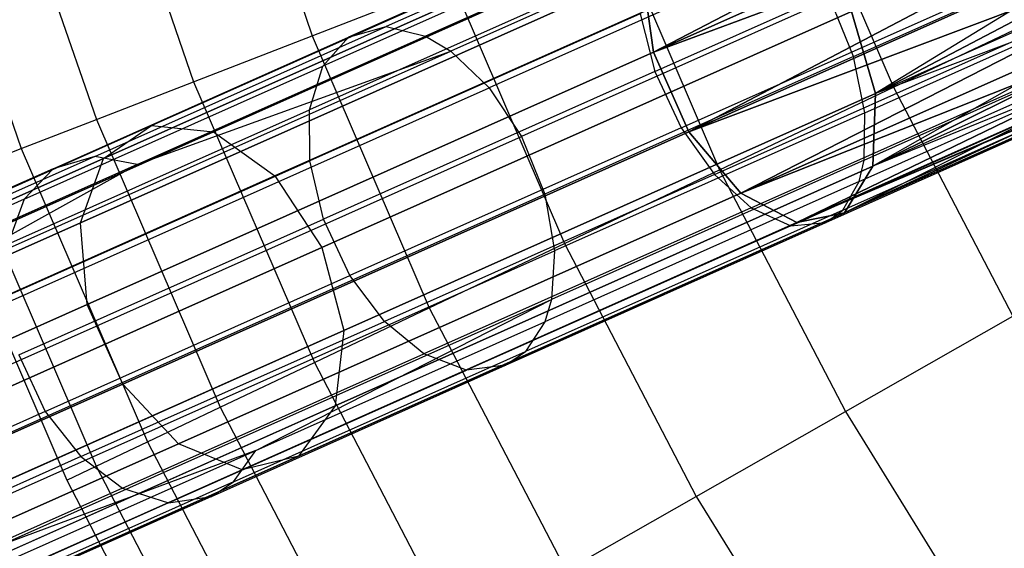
# Model space of a CAD drawing. Extents: x 0.3 to 7.1, y -3.38 to 3.38.
# Tile 52 of 256: x 1.48 to 2.02, y -1.08 to -0.79. Entities that reach past the tile are written whole.
import ezdxf

# ---------------------------------------------------------------- set-up
doc = ezdxf.new("R2010")
doc.units = 0
doc.header["$LTSCALE"] = 2.54
doc.layers.get('0').update_dxf_attribs({"linetype": 'CONTINUOUS'})

# ---------------------------------------------------------------- blocks, each defined once
blk = doc.blocks.new('SINGLES_B_BB_STL')
at = {"color": 0}
for p, q in [((1.83223, -0.80374, 14.43327), (2.16778, -0.62967, 14.23145)), ((1.83223, -0.80374, 14.43327), (2.16778, -0.62967, 14.23145)), ((2.16778, -0.62967, 14.02982), (1.83223, -0.80374, 13.82799)), ((2.16778, -0.62967, 14.02982), (1.83223, -0.80374, 13.82799)), ((1.59169, -0.64108, 4.24657), (1.64478, -0.79476, 4.24657)), ((1.59169, -0.64108, 4.24657), (1.64478, -0.79476, 4.24657)), ((2.26011, -0.63943, 13.85926), (1.95405, -0.82657, 13.67289)), ((2.26011, -0.63943, 13.85926), (1.95405, -0.82657, 13.67289)), ((1.83223, -0.80374, 14.43327), (2.17361, -0.65175, 14.22372)), ((1.83223, -0.80374, 14.43327), (2.17361, -0.65175, 14.22372)), ((2.17361, -0.65175, 14.03755), (1.83223, -0.80374, 13.82799)), ((2.17361, -0.65175, 14.03755), (1.83223, -0.80374, 13.82799)), ((1.5248, -0.66146, 4.06484), (1.57958, -0.82002, 4.06484)), ((1.5248, -0.66146, 4.06484), (1.57958, -0.82002, 4.06484)), ((1.95405, -0.82657, 14.58838), (2.26871, -0.6618, 14.39938)), ((1.95405, -0.82657, 14.58838), (2.26871, -0.6618, 14.39938)), ((2.26871, -0.6618, 13.86189), (1.95405, -0.82657, 13.67289)), ((2.26871, -0.6618, 13.86189), (1.95405, -0.82657, 13.67289)), ((1.83223, -0.80374, 14.43327), (2.18222, -0.67411, 14.22109)), ((1.83223, -0.80374, 14.43327), (2.18222, -0.67411, 14.22109)), ((2.18222, -0.67411, 14.04018), (1.83223, -0.80374, 13.82799)), ((2.18222, -0.67411, 14.04018), (1.83223, -0.80374, 13.82799)), ((1.85169, -0.84747, 14.43327), (2.18222, -0.67411, 14.22109)), ((1.85169, -0.84747, 14.43327), (2.18222, -0.67411, 14.22109)), ((2.18222, -0.67411, 14.04018), (1.85169, -0.84747, 13.82799)), ((2.18222, -0.67411, 14.04018), (1.85169, -0.84747, 13.82799)), ((1.47005, -0.67813, 3.87872), (1.52621, -0.8407, 3.87872)), ((1.47005, -0.67813, 3.87872), (1.52621, -0.8407, 3.87872)), ((2.27455, -0.68387, 13.86962), (1.95269, -0.86639, 13.69941)), ((2.27455, -0.68387, 13.86962), (1.95269, -0.86639, 13.69941)), ((2.27455, -0.68387, 14.39164), (1.95405, -0.82657, 14.58838)), ((2.27455, -0.68387, 14.39164), (1.95405, -0.82657, 14.58838)), ((2.27455, -0.68387, 13.86962), (1.95405, -0.82657, 13.67289)), ((2.27455, -0.68387, 13.86962), (1.95405, -0.82657, 13.67289)), ((1.42768, -0.69104, 3.68911), (1.48491, -0.8567, 3.68911)), ((1.42768, -0.69104, 3.68911), (1.48491, -0.8567, 3.68911)), ((1.85169, -0.84747, 14.43327), (2.19308, -0.69547, 14.22372)), ((1.85169, -0.84747, 14.43327), (2.19308, -0.69547, 14.22372)), ((2.19308, -0.69547, 14.03755), (1.85169, -0.84747, 13.82799)), ((2.19308, -0.69547, 14.03755), (1.85169, -0.84747, 13.82799)), ((1.90792, -0.69282, 4.75698), (1.96397, -0.82301, 4.75698)), ((1.90792, -0.69282, 4.75698), (1.96397, -0.82301, 4.75698)), ((1.95269, -0.86639, 14.56186), (2.27729, -0.70437, 14.37926)), ((1.95269, -0.86639, 14.56186), (2.27729, -0.70437, 14.37926)), ((2.27729, -0.70437, 13.88201), (1.95269, -0.86639, 13.69941)), ((2.27729, -0.70437, 13.88201), (1.95269, -0.86639, 13.69941)), ((2.27729, -0.70437, 14.37926), (1.95405, -0.82657, 14.58838)), ((2.27729, -0.70437, 14.37926), (1.95405, -0.82657, 14.58838)), ((1.55653, -0.84402, 14.77521), (1.85637, -0.71052, 14.52447)), ((1.55653, -0.84402, 14.77521), (1.85637, -0.71052, 14.52447)), ((1.85637, -0.71052, 13.7368), (1.55653, -0.84402, 13.48606)), ((1.85637, -0.71052, 13.7368), (1.55653, -0.84402, 13.48606)), ((1.85952, -0.71221, 41.42888), (1.68541, -0.78973, 41.30023)), ((1.85952, -0.71221, 41.42888), (1.68541, -0.78973, 41.30023)), ((1.59048, -0.84748, 14.80876), (1.88574, -0.71603, 14.56186)), ((1.59048, -0.84748, 14.80876), (1.88574, -0.71603, 14.56186)), ((1.88574, -0.71603, 13.69941), (1.59048, -0.84748, 13.4525)), ((1.88574, -0.71603, 13.69941), (1.59048, -0.84748, 13.4525)), ((1.84105, -0.71704, 41.45948), (1.66466, -0.79557, 41.32915)), ((1.84105, -0.71704, 41.45948), (1.66466, -0.79557, 41.32915)), ((1.87919, -0.71831, 41.40373), (1.70696, -0.79499, 41.27646)), ((1.87919, -0.71831, 41.40373), (1.70696, -0.79499, 41.27646)), ((1.85169, -0.84747, 14.43327), (2.20558, -0.71458, 14.23145)), ((1.85169, -0.84747, 14.43327), (2.20558, -0.71458, 14.23145)), ((2.20558, -0.71458, 14.02982), (1.85169, -0.84747, 13.82799)), ((2.20558, -0.71458, 14.02982), (1.85169, -0.84747, 13.82799)), ((1.8801, -0.88121, 14.45186), (2.20558, -0.71458, 14.23145)), ((1.8801, -0.88121, 14.45186), (2.20558, -0.71458, 14.23145)), ((2.20558, -0.71458, 14.02982), (1.8801, -0.88121, 13.80941)), ((2.20558, -0.71458, 14.02982), (1.8801, -0.88121, 13.80941)), ((2.27676, -0.72211, 13.89833), (1.93712, -0.8919, 13.7368)), ((2.27676, -0.72211, 13.89833), (1.93712, -0.8919, 13.7368)), ((2.27676, -0.72211, 14.36293), (1.95269, -0.86639, 14.56186)), ((2.27676, -0.72211, 14.36293), (1.95269, -0.86639, 14.56186)), ((2.27676, -0.72211, 13.89833), (1.95269, -0.86639, 13.69941)), ((2.27676, -0.72211, 13.89833), (1.95269, -0.86639, 13.69941)), ((1.53016, -0.86208, 14.73958), (1.83487, -0.72641, 14.48477)), ((1.53016, -0.86208, 14.73958), (1.83487, -0.72641, 14.48477)), ((1.83487, -0.72641, 13.7765), (1.53016, -0.86208, 13.52169)), ((1.83487, -0.72641, 13.7765), (1.53016, -0.86208, 13.52169)), ((1.89211, -0.727, 41.3903), (1.72088, -0.80324, 41.26377)), ((1.89211, -0.727, 41.3903), (1.72088, -0.80324, 41.26377)), ((1.83301, -0.81437, 41.53571), (2.02473, -0.72902, 41.6531)), ((1.83301, -0.81437, 41.53571), (2.02473, -0.72902, 41.6531)), ((1.94206, -0.80621, 41.36851), (2.12067, -0.72669, 41.47787)), ((1.94206, -0.80621, 41.36851), (2.12067, -0.72669, 41.47787)), ((1.82906, -0.73203, 41.48718), (1.65061, -0.81148, 41.35532)), ((1.82906, -0.73203, 41.48718), (1.65061, -0.81148, 41.35532)), ((1.80934, -0.73101, 4.59346), (1.86848, -0.86837, 4.59346)), ((1.80934, -0.73101, 4.59346), (1.86848, -0.86837, 4.59346)), ((1.8801, -0.88121, 14.45186), (2.21898, -0.73033, 14.24384)), ((1.8801, -0.88121, 14.45186), (2.21898, -0.73033, 14.24384)), ((2.21898, -0.73033, 14.01743), (1.8801, -0.88121, 13.80941)), ((2.21898, -0.73033, 14.01743), (1.8801, -0.88121, 13.80941)), ((1.93712, -0.8919, 14.52447), (2.273, -0.73604, 14.34362)), ((1.93712, -0.8919, 14.52447), (2.273, -0.73604, 14.34362)), ((2.273, -0.73604, 13.91764), (1.93712, -0.8919, 13.7368)), ((2.273, -0.73604, 13.91764), (1.93712, -0.8919, 13.7368)), ((2.273, -0.73604, 14.34362), (1.95269, -0.86639, 14.56186)), ((2.273, -0.73604, 14.34362), (1.95269, -0.86639, 14.56186)), ((1.62424, -0.87167, 14.83256), (1.91624, -0.74166, 14.58838)), ((1.62424, -0.87167, 14.83256), (1.91624, -0.74166, 14.58838)), ((1.91624, -0.74166, 13.67289), (1.62424, -0.87167, 13.42871)), ((1.91624, -0.74166, 13.67289), (1.62424, -0.87167, 13.42871)), ((1.8801, -0.88121, 14.45186), (2.23251, -0.74181, 14.26016)), ((1.8801, -0.88121, 14.45186), (2.23251, -0.74181, 14.26016)), ((2.23251, -0.74181, 14.0011), (1.8801, -0.88121, 13.80941)), ((2.23251, -0.74181, 14.0011), (1.8801, -0.88121, 13.80941)), ((1.91093, -0.89725, 14.48477), (2.23251, -0.74181, 14.26016)), ((1.91093, -0.89725, 14.48477), (2.23251, -0.74181, 14.26016)), ((2.23251, -0.74181, 14.0011), (1.91093, -0.89725, 13.7765)), ((2.23251, -0.74181, 14.0011), (1.91093, -0.89725, 13.7765)), ((2.26623, -0.74537, 13.93882), (1.91093, -0.89725, 13.7765)), ((2.26623, -0.74537, 13.93882), (1.91093, -0.89725, 13.7765)), ((2.26623, -0.74537, 14.32245), (1.93712, -0.8919, 14.52447)), ((2.26623, -0.74537, 14.32245), (1.93712, -0.8919, 14.52447)), ((2.26623, -0.74537, 13.93882), (1.93712, -0.8919, 13.7368)), ((2.26623, -0.74537, 13.93882), (1.93712, -0.8919, 13.7368)), ((1.912, -0.74761, 41.3744), (1.74195, -0.82332, 41.24875)), ((1.912, -0.74761, 41.3744), (1.74195, -0.82332, 41.24875)), ((2.26184, -0.74813, 14.31155), (1.91093, -0.89725, 14.48477)), ((2.26184, -0.74813, 14.31155), (1.91093, -0.89725, 14.48477)), ((2.26184, -0.74813, 13.94972), (1.91093, -0.89725, 13.7765)), ((2.26184, -0.74813, 13.94972), (1.91093, -0.89725, 13.7765)), ((1.91093, -0.89725, 14.48477), (2.24538, -0.74834, 14.27947)), ((1.91093, -0.89725, 14.48477), (2.24538, -0.74834, 14.27947)), ((2.24538, -0.74834, 13.9818), (1.91093, -0.89725, 13.7765)), ((2.24538, -0.74834, 13.9818), (1.91093, -0.89725, 13.7765)), ((2.25685, -0.74955, 14.30065), (1.91093, -0.89725, 14.48477)), ((2.25685, -0.74955, 14.30065), (1.91093, -0.89725, 14.48477)), ((2.25685, -0.74955, 13.96062), (1.91093, -0.89725, 13.7765)), ((2.25685, -0.74955, 13.96062), (1.91093, -0.89725, 13.7765)), ((2.26184, -0.74813, 14.31155), (1.93712, -0.8919, 14.52447)), ((2.26184, -0.74813, 14.31155), (1.93712, -0.8919, 14.52447)), ((1.82355, -0.75523, 41.51067), (1.64335, -0.83546, 41.37751)), ((1.82355, -0.75523, 41.51067), (1.64335, -0.83546, 41.37751)), ((1.94834, -0.83701, 41.37954), (2.12781, -0.75711, 41.48944)), ((1.94834, -0.83701, 41.37954), (2.12781, -0.75711, 41.48944)), ((1.51741, -0.89752, 14.71004), (1.82615, -0.76005, 14.45186)), ((1.51741, -0.89752, 14.71004), (1.82615, -0.76005, 14.45186)), ((1.82615, -0.76005, 13.80941), (1.51741, -0.89752, 13.55122)), ((1.82615, -0.76005, 13.80941), (1.51741, -0.89752, 13.55122)), ((1.83223, -0.80374, 14.43327), (1.82615, -0.76005, 14.45186)), ((1.83223, -0.80374, 14.43327), (1.82615, -0.76005, 14.45186)), ((1.82615, -0.76005, 13.80941), (1.83223, -0.80374, 13.82799)), ((1.82615, -0.76005, 13.80941), (1.83223, -0.80374, 13.82799)), ((1.84746, -0.8454, 41.53476), (2.03911, -0.76007, 41.65211)), ((1.84746, -0.8454, 41.53476), (2.03911, -0.76007, 41.65211)), ((1.64478, -0.79476, 4.24657), (1.72148, -0.76505, 4.42306)), ((1.64478, -0.79476, 4.24657), (1.72148, -0.76505, 4.42306)), ((1.72148, -0.76505, 4.42306), (1.78338, -0.9088, 4.42306)), ((1.72148, -0.76505, 4.42306), (1.78338, -0.9088, 4.42306)), ((1.96397, -0.82301, 4.75698), (2.0694, -0.77292, 4.91283)), ((1.96397, -0.82301, 4.75698), (2.0694, -0.77292, 4.91283)), ((1.92917, -0.7746, 41.36676), (1.75969, -0.85006, 41.24152)), ((1.92917, -0.7746, 41.36676), (1.75969, -0.85006, 41.24152)), ((1.94206, -0.80621, 41.36851), (1.92917, -0.7746, 41.36676)), ((1.94206, -0.80621, 41.36851), (1.92917, -0.7746, 41.36676)), ((1.82484, -0.78273, 41.52693), (1.64343, -0.8635, 41.39288)), ((1.82484, -0.78273, 41.52693), (1.64343, -0.8635, 41.39288)), ((1.94089, -0.78156, 14.59795), (1.65007, -0.91104, 14.84115)), ((1.94089, -0.78156, 14.59795), (1.65007, -0.91104, 14.84115)), ((1.65007, -0.91104, 13.42012), (1.94089, -0.78156, 13.66332)), ((1.65007, -0.91104, 13.42012), (1.94089, -0.78156, 13.66332)), ((1.82484, -0.78273, 41.52693), (1.83301, -0.81437, 41.53571)), ((1.82484, -0.78273, 41.52693), (1.83301, -0.81437, 41.53571)), ((1.94089, -0.78156, 14.59795), (1.95405, -0.82657, 14.58838)), ((1.94089, -0.78156, 14.59795), (1.95405, -0.82657, 14.58838)), ((1.95405, -0.82657, 13.67289), (1.94089, -0.78156, 13.66332)), ((1.95405, -0.82657, 13.67289), (1.94089, -0.78156, 13.66332)), ((1.94793, -0.86302, 41.39734), (2.12879, -0.78249, 41.50809)), ((1.94793, -0.86302, 41.39734), (2.12879, -0.78249, 41.50809)), ((1.86562, -0.87086, 41.52464), (2.05647, -0.78589, 41.64151)), ((1.86562, -0.87086, 41.52464), (2.05647, -0.78589, 41.64151)), ((1.52532, -0.86101, 41.15946), (1.68541, -0.78973, 41.30023)), ((1.52532, -0.86101, 41.15946), (1.68541, -0.78973, 41.30023)), ((1.57958, -0.82002, 4.06484), (1.64478, -0.79476, 4.24657)), ((1.57958, -0.82002, 4.06484), (1.64478, -0.79476, 4.24657)), ((1.64478, -0.79476, 4.24657), (1.70908, -0.9441, 4.24657)), ((1.64478, -0.79476, 4.24657), (1.70908, -0.9441, 4.24657)), ((1.66466, -0.79557, 41.32915), (1.68541, -0.78973, 41.30023)), ((1.66466, -0.79557, 41.32915), (1.68541, -0.78973, 41.30023)), ((1.68541, -0.78973, 41.30023), (1.70696, -0.79499, 41.27646)), ((1.68541, -0.78973, 41.30023), (1.70696, -0.79499, 41.27646)), ((1.94513, -0.87482, 41.40928), (2.12693, -0.79388, 41.52061)), ((1.94513, -0.87482, 41.40928), (2.12693, -0.79388, 41.52061)), ((1.50248, -0.86779, 41.18653), (1.66466, -0.79557, 41.32915)), ((1.50248, -0.86779, 41.18653), (1.66466, -0.79557, 41.32915)), ((1.54859, -0.8655, 41.13721), (1.70696, -0.79499, 41.27646)), ((1.54859, -0.8655, 41.13721), (1.70696, -0.79499, 41.27646)), ((1.65061, -0.81148, 41.35532), (1.66466, -0.79557, 41.32915)), ((1.65061, -0.81148, 41.35532), (1.66466, -0.79557, 41.32915)), ((1.70696, -0.79499, 41.27646), (1.72088, -0.80324, 41.26377)), ((1.70696, -0.79499, 41.27646), (1.72088, -0.80324, 41.26377)), ((1.41689, -0.93858, 40.97328), (1.72088, -0.80324, 41.26377)), ((1.41689, -0.93858, 40.97328), (1.72088, -0.80324, 41.26377)), ((1.5212, -0.94222, 14.69337), (1.83223, -0.80374, 14.43327)), ((1.5212, -0.94222, 14.69337), (1.83223, -0.80374, 14.43327)), ((1.83223, -0.80374, 13.82799), (1.5212, -0.94222, 13.5679)), ((1.83223, -0.80374, 13.82799), (1.5212, -0.94222, 13.5679)), ((1.54859, -0.8655, 41.13721), (1.72088, -0.80324, 41.26377)), ((1.54859, -0.8655, 41.13721), (1.72088, -0.80324, 41.26377)), ((1.72088, -0.80324, 41.26377), (1.74195, -0.82332, 41.24875)), ((1.72088, -0.80324, 41.26377), (1.74195, -0.82332, 41.24875)), ((1.85169, -0.84747, 14.43327), (1.83223, -0.80374, 14.43327)), ((1.85169, -0.84747, 14.43327), (1.83223, -0.80374, 14.43327)), ((1.83223, -0.80374, 13.82799), (1.85169, -0.84747, 13.82799)), ((1.83223, -0.80374, 13.82799), (1.85169, -0.84747, 13.82799)), ((1.88587, -0.88924, 41.50673), (2.07532, -0.80489, 41.62273)), ((1.88587, -0.88924, 41.50673), (2.07532, -0.80489, 41.62273)), ((1.94206, -0.80621, 41.36851), (1.77245, -0.88172, 41.24318)), ((1.94206, -0.80621, 41.36851), (1.77245, -0.88172, 41.24318)), ((1.93625, -0.89044, 41.43278), (2.11989, -0.80868, 41.54523)), ((1.93625, -0.89044, 41.43278), (2.11989, -0.80868, 41.54523)), ((1.94834, -0.83701, 41.37954), (1.94206, -0.80621, 41.36851)), ((1.94834, -0.83701, 41.37954), (1.94206, -0.80621, 41.36851)), ((1.48652, -0.88453, 41.21104), (1.65061, -0.81148, 41.35532)), ((1.48652, -0.88453, 41.21104), (1.65061, -0.81148, 41.35532)), ((1.64335, -0.83546, 41.37751), (1.65061, -0.81148, 41.35532)), ((1.64335, -0.83546, 41.37751), (1.65061, -0.81148, 41.35532)), ((1.83301, -0.81437, 41.53571), (1.65095, -0.89543, 41.40117)), ((1.83301, -0.81437, 41.53571), (1.65095, -0.89543, 41.40117)), ((1.83301, -0.81437, 41.53571), (1.84746, -0.8454, 41.53476)), ((1.83301, -0.81437, 41.53571), (1.84746, -0.8454, 41.53476)), ((1.90756, -0.89902, 41.48101), (2.09499, -0.81557, 41.59578)), ((1.90756, -0.89902, 41.48101), (2.09499, -0.81557, 41.59578)), ((1.92677, -0.89731, 41.45138), (2.11187, -0.81489, 41.56472)), ((1.92677, -0.89731, 41.45138), (2.11187, -0.81489, 41.56472)), ((1.52621, -0.8407, 3.87872), (1.57958, -0.82002, 4.06484)), ((1.52621, -0.8407, 3.87872), (1.57958, -0.82002, 4.06484)), ((1.57958, -0.82002, 4.06484), (1.64592, -0.97411, 4.06484)), ((1.57958, -0.82002, 4.06484), (1.64592, -0.97411, 4.06484)), ((1.44007, -0.95773, 40.96026), (1.74195, -0.82332, 41.24875)), ((1.44007, -0.95773, 40.96026), (1.74195, -0.82332, 41.24875)), ((1.66204, -0.95658, 14.83256), (1.95405, -0.82657, 14.58838)), ((1.66204, -0.95658, 14.83256), (1.95405, -0.82657, 14.58838)), ((1.95405, -0.82657, 13.67289), (1.66204, -0.95658, 13.42871)), ((1.95405, -0.82657, 13.67289), (1.66204, -0.95658, 13.42871)), ((1.74195, -0.82332, 41.24875), (1.75969, -0.85006, 41.24152)), ((1.74195, -0.82332, 41.24875), (1.75969, -0.85006, 41.24152)), ((1.86848, -0.86837, 4.59346), (1.96397, -0.82301, 4.75698)), ((1.86848, -0.86837, 4.59346), (1.96397, -0.82301, 4.75698)), ((1.95405, -0.82657, 14.58838), (1.95269, -0.86639, 14.56186)), ((1.95405, -0.82657, 14.58838), (1.95269, -0.86639, 14.56186)), ((1.95269, -0.86639, 13.69941), (1.95405, -0.82657, 13.67289)), ((1.95269, -0.86639, 13.69941), (1.95405, -0.82657, 13.67289)), ((1.96397, -0.82301, 4.75698), (2.02948, -0.9487, 4.75698)), ((1.96397, -0.82301, 4.75698), (2.02948, -0.9487, 4.75698)), ((1.47766, -0.90923, 41.23182), (1.64335, -0.83546, 41.37751)), ((1.47766, -0.90923, 41.23182), (1.64335, -0.83546, 41.37751)), ((1.64343, -0.8635, 41.39288), (1.64335, -0.83546, 41.37751)), ((1.64343, -0.8635, 41.39288), (1.64335, -0.83546, 41.37751)), ((1.94834, -0.83701, 41.37954), (1.77791, -0.91289, 41.2536)), ((1.94834, -0.83701, 41.37954), (1.77791, -0.91289, 41.2536)), ((1.94793, -0.86302, 41.39734), (1.94834, -0.83701, 41.37954)), ((1.94793, -0.86302, 41.39734), (1.94834, -0.83701, 41.37954)), ((1.48491, -0.8567, 3.68911), (1.52621, -0.8407, 3.87872)), ((1.48491, -0.8567, 3.68911), (1.52621, -0.8407, 3.87872)), ((1.52621, -0.8407, 3.87872), (1.59422, -0.99867, 3.87872)), ((1.52621, -0.8407, 3.87872), (1.59422, -0.99867, 3.87872)), ((1.29194, -0.96183, 15.06967), (1.55653, -0.84402, 14.77521)), ((1.29194, -0.96183, 15.06967), (1.55653, -0.84402, 14.77521)), ((1.55653, -0.84402, 13.48606), (1.29194, -0.96183, 13.1916)), ((1.55653, -0.84402, 13.48606), (1.29194, -0.96183, 13.1916)), ((1.32994, -0.96348, 15.09872), (1.59048, -0.84748, 14.80876)), ((1.32994, -0.96348, 15.09872), (1.59048, -0.84748, 14.80876)), ((1.59048, -0.84748, 13.4525), (1.32994, -0.96348, 13.16255)), ((1.59048, -0.84748, 13.4525), (1.32994, -0.96348, 13.16255)), ((1.53016, -0.86208, 14.73958), (1.55653, -0.84402, 14.77521)), ((1.53016, -0.86208, 14.73958), (1.55653, -0.84402, 14.77521)), ((1.53016, -0.86208, 13.52169), (1.55653, -0.84402, 13.48606)), ((1.53016, -0.86208, 13.52169), (1.55653, -0.84402, 13.48606)), ((1.54067, -0.98594, 14.69337), (1.85169, -0.84747, 14.43327)), ((1.54067, -0.98594, 14.69337), (1.85169, -0.84747, 14.43327)), ((1.85169, -0.84747, 13.82799), (1.54067, -0.98594, 13.5679)), ((1.85169, -0.84747, 13.82799), (1.54067, -0.98594, 13.5679)), ((1.55653, -0.84402, 14.77521), (1.59048, -0.84748, 14.80876)), ((1.55653, -0.84402, 14.77521), (1.59048, -0.84748, 14.80876)), ((1.55653, -0.84402, 13.48606), (1.59048, -0.84748, 13.4525)), ((1.55653, -0.84402, 13.48606), (1.59048, -0.84748, 13.4525)), ((1.59048, -0.84748, 14.80876), (1.62424, -0.87167, 14.83256)), ((1.59048, -0.84748, 14.80876), (1.62424, -0.87167, 14.83256)), ((1.59048, -0.84748, 13.4525), (1.62424, -0.87167, 13.42871)), ((1.59048, -0.84748, 13.4525), (1.62424, -0.87167, 13.42871)), ((1.84746, -0.8454, 41.53476), (1.66547, -0.92643, 41.40028)), ((1.84746, -0.8454, 41.53476), (1.66547, -0.92643, 41.40028)), ((1.84746, -0.8454, 41.53476), (1.86562, -0.87086, 41.52464)), ((1.84746, -0.8454, 41.53476), (1.86562, -0.87086, 41.52464)), ((1.8801, -0.88121, 14.45186), (1.85169, -0.84747, 14.43327)), ((1.8801, -0.88121, 14.45186), (1.85169, -0.84747, 14.43327)), ((1.85169, -0.84747, 13.82799), (1.8801, -0.88121, 13.80941)), ((1.85169, -0.84747, 13.82799), (1.8801, -0.88121, 13.80941)), ((1.45882, -0.98402, 40.954), (1.75969, -0.85006, 41.24152)), ((1.45882, -0.98402, 40.954), (1.75969, -0.85006, 41.24152)), ((1.75969, -0.85006, 41.24152), (1.77245, -0.88172, 41.24318)), ((1.75969, -0.85006, 41.24152), (1.77245, -0.88172, 41.24318)), ((1.45587, -0.86794, 3.4969), (1.48491, -0.8567, 3.68911)), ((1.45587, -0.86794, 3.4969), (1.48491, -0.8567, 3.68911)), ((1.48491, -0.8567, 3.68911), (1.55421, -1.01768, 3.68911)), ((1.48491, -0.8567, 3.68911), (1.55421, -1.01768, 3.68911)), ((1.26127, -0.9818, 15.03882), (1.53016, -0.86208, 14.73958)), ((1.26127, -0.9818, 15.03882), (1.53016, -0.86208, 14.73958)), ((1.53016, -0.86208, 13.52169), (1.26127, -0.9818, 13.22244)), ((1.53016, -0.86208, 13.52169), (1.26127, -0.9818, 13.22244)), ((1.52532, -0.86101, 41.15946), (1.37632, -0.92734, 41.00486)), ((1.52532, -0.86101, 41.15946), (1.37632, -0.92734, 41.00486)), ((1.47662, -0.93777, 41.24621), (1.64343, -0.8635, 41.39288)), ((1.47662, -0.93777, 41.24621), (1.64343, -0.8635, 41.39288)), ((1.52532, -0.86101, 41.15946), (1.50248, -0.86779, 41.18653)), ((1.52532, -0.86101, 41.15946), (1.50248, -0.86779, 41.18653)), ((1.51741, -0.89752, 14.71004), (1.53016, -0.86208, 14.73958)), ((1.51741, -0.89752, 14.71004), (1.53016, -0.86208, 14.73958)), ((1.51741, -0.89752, 13.55122), (1.53016, -0.86208, 13.52169)), ((1.51741, -0.89752, 13.55122), (1.53016, -0.86208, 13.52169)), ((1.54859, -0.8655, 41.13721), (1.52532, -0.86101, 41.15946)), ((1.54859, -0.8655, 41.13721), (1.52532, -0.86101, 41.15946)), ((1.65095, -0.89543, 41.40117), (1.64343, -0.8635, 41.39288)), ((1.65095, -0.89543, 41.40117), (1.64343, -0.8635, 41.39288)), ((1.94793, -0.86302, 41.39734), (1.77617, -0.93949, 41.27042)), ((1.94793, -0.86302, 41.39734), (1.77617, -0.93949, 41.27042)), ((1.94513, -0.87482, 41.40928), (1.94793, -0.86302, 41.39734)), ((1.94513, -0.87482, 41.40928), (1.94793, -0.86302, 41.39734)), ((1.50248, -0.86779, 41.18653), (1.35153, -0.93499, 41.02991)), ((1.50248, -0.86779, 41.18653), (1.35153, -0.93499, 41.02991)), ((1.54859, -0.8655, 41.13721), (1.40119, -0.93113, 40.98427)), ((1.54859, -0.8655, 41.13721), (1.40119, -0.93113, 40.98427)), ((1.41689, -0.93858, 40.97328), (1.54859, -0.8655, 41.13721)), ((1.41689, -0.93858, 40.97328), (1.54859, -0.8655, 41.13721)), ((1.45587, -0.86794, 3.4969), (1.52609, -1.03104, 3.4969)), ((1.45587, -0.86794, 3.4969), (1.52609, -1.03104, 3.4969)), ((1.50248, -0.86779, 41.18653), (1.48652, -0.88453, 41.21104)), ((1.50248, -0.86779, 41.18653), (1.48652, -0.88453, 41.21104)), ((1.65743, -0.99785, 14.80876), (1.95269, -0.86639, 14.56186)), ((1.65743, -0.99785, 14.80876), (1.95269, -0.86639, 14.56186)), ((1.95269, -0.86639, 13.69941), (1.65743, -0.99785, 13.4525)), ((1.95269, -0.86639, 13.69941), (1.65743, -0.99785, 13.4525)), ((1.78338, -0.9088, 4.42306), (1.86848, -0.86837, 4.59346)), ((1.78338, -0.9088, 4.42306), (1.86848, -0.86837, 4.59346)), ((1.86848, -0.86837, 4.59346), (1.9376, -1.00099, 4.59346)), ((1.86848, -0.86837, 4.59346), (1.9376, -1.00099, 4.59346)), ((1.95269, -0.86639, 14.56186), (1.93712, -0.8919, 14.52447)), ((1.95269, -0.86639, 14.56186), (1.93712, -0.8919, 14.52447)), ((1.93712, -0.8919, 13.7368), (1.95269, -0.86639, 13.69941)), ((1.93712, -0.8919, 13.7368), (1.95269, -0.86639, 13.69941)), ((1.36656, -0.98639, 15.11933), (1.62424, -0.87167, 14.83256)), ((1.36656, -0.98639, 15.11933), (1.62424, -0.87167, 14.83256)), ((1.62424, -0.87167, 13.42871), (1.36656, -0.98639, 13.14194)), ((1.62424, -0.87167, 13.42871), (1.36656, -0.98639, 13.14194)), ((1.43925, -0.87439, 3.303), (1.50999, -1.03869, 3.303)), ((1.43925, -0.87439, 3.303), (1.50999, -1.03869, 3.303)), ((1.62424, -0.87167, 14.83256), (1.65007, -0.91104, 14.84115)), ((1.62424, -0.87167, 14.83256), (1.65007, -0.91104, 14.84115)), ((1.62424, -0.87167, 13.42871), (1.65007, -0.91104, 13.42012)), ((1.62424, -0.87167, 13.42871), (1.65007, -0.91104, 13.42012)), ((1.86562, -0.87086, 41.52464), (1.68438, -0.95155, 41.39072)), ((1.86562, -0.87086, 41.52464), (1.68438, -0.95155, 41.39072)), ((1.94513, -0.87482, 41.40928), (1.77248, -0.95169, 41.28171)), ((1.94513, -0.87482, 41.40928), (1.77248, -0.95169, 41.28171)), ((1.86562, -0.87086, 41.52464), (1.88587, -0.88924, 41.50673)), ((1.86562, -0.87086, 41.52464), (1.88587, -0.88924, 41.50673)), ((1.93625, -0.89044, 41.43278), (1.94513, -0.87482, 41.40928)), ((1.93625, -0.89044, 41.43278), (1.94513, -0.87482, 41.40928)), ((1.57135, -1.01868, 14.71004), (1.8801, -0.88121, 14.45186)), ((1.57135, -1.01868, 14.71004), (1.8801, -0.88121, 14.45186)), ((1.8801, -0.88121, 13.80941), (1.57135, -1.01868, 13.55122)), ((1.8801, -0.88121, 13.80941), (1.57135, -1.01868, 13.55122)), ((1.91093, -0.89725, 14.48477), (1.8801, -0.88121, 14.45186)), ((1.91093, -0.89725, 14.48477), (1.8801, -0.88121, 14.45186)), ((1.8801, -0.88121, 13.80941), (1.91093, -0.89725, 13.7765)), ((1.8801, -0.88121, 13.80941), (1.91093, -0.89725, 13.7765)), ((1.48652, -0.88453, 41.21104), (1.33381, -0.95253, 41.05258)), ((1.48652, -0.88453, 41.21104), (1.33381, -0.95253, 41.05258)), ((1.47134, -1.01578, 40.95544), (1.77245, -0.88172, 41.24318)), ((1.47134, -1.01578, 40.95544), (1.77245, -0.88172, 41.24318)), ((1.48652, -0.88453, 41.21104), (1.47766, -0.90923, 41.23182)), ((1.48652, -0.88453, 41.21104), (1.47766, -0.90923, 41.23182)), ((1.77245, -0.88172, 41.24318), (1.77791, -0.91289, 41.2536)), ((1.77245, -0.88172, 41.24318), (1.77791, -0.91289, 41.2536)), ((1.63728, -1.0254, 14.77521), (1.93712, -0.8919, 14.52447)), ((1.63728, -1.0254, 14.77521), (1.93712, -0.8919, 14.52447)), ((1.93712, -0.8919, 13.7368), (1.63728, -1.0254, 13.48606)), ((1.93712, -0.8919, 13.7368), (1.63728, -1.0254, 13.48606)), ((1.88587, -0.88924, 41.50673), (1.70597, -0.96934, 41.37379)), ((1.88587, -0.88924, 41.50673), (1.70597, -0.96934, 41.37379)), ((1.93625, -0.89044, 41.43278), (1.76185, -0.96809, 41.30392)), ((1.93625, -0.89044, 41.43278), (1.76185, -0.96809, 41.30392)), ((1.88587, -0.88924, 41.50673), (1.90756, -0.89902, 41.48101)), ((1.88587, -0.88924, 41.50673), (1.90756, -0.89902, 41.48101)), ((1.93712, -0.8919, 14.52447), (1.91093, -0.89725, 14.48477)), ((1.93712, -0.8919, 14.52447), (1.91093, -0.89725, 14.48477)), ((1.91093, -0.89725, 13.7765), (1.93712, -0.8919, 13.7368)), ((1.91093, -0.89725, 13.7765), (1.93712, -0.8919, 13.7368)), ((1.92677, -0.89731, 41.45138), (1.93625, -0.89044, 41.43278)), ((1.92677, -0.89731, 41.45138), (1.93625, -0.89044, 41.43278)), ((1.24495, -1.01882, 15.01325), (1.51741, -0.89752, 14.71004)), ((1.24495, -1.01882, 15.01325), (1.51741, -0.89752, 14.71004)), ((1.51741, -0.89752, 13.55122), (1.24495, -1.01882, 13.24801)), ((1.51741, -0.89752, 13.55122), (1.24495, -1.01882, 13.24801)), ((1.48354, -0.96997, 41.25397), (1.65095, -0.89543, 41.40117)), ((1.48354, -0.96997, 41.25397), (1.65095, -0.89543, 41.40117)), ((1.5212, -0.94222, 14.69337), (1.51741, -0.89752, 14.71004)), ((1.5212, -0.94222, 14.69337), (1.51741, -0.89752, 14.71004)), ((1.5212, -0.94222, 13.5679), (1.51741, -0.89752, 13.55122)), ((1.5212, -0.94222, 13.5679), (1.51741, -0.89752, 13.55122)), ((1.60622, -1.03291, 14.73958), (1.91093, -0.89725, 14.48477)), ((1.60622, -1.03291, 14.73958), (1.91093, -0.89725, 14.48477)), ((1.91093, -0.89725, 13.7765), (1.60622, -1.03291, 13.52169)), ((1.91093, -0.89725, 13.7765), (1.60622, -1.03291, 13.52169)), ((1.66547, -0.92643, 41.40028), (1.65095, -0.89543, 41.40117)), ((1.66547, -0.92643, 41.40028), (1.65095, -0.89543, 41.40117)), ((1.75099, -0.97557, 41.32149), (1.92677, -0.89731, 41.45138)), ((1.75099, -0.97557, 41.32149), (1.92677, -0.89731, 41.45138)), ((1.90756, -0.89902, 41.48101), (1.92677, -0.89731, 41.45138)), ((1.90756, -0.89902, 41.48101), (1.92677, -0.89731, 41.45138)), ((1.90756, -0.89902, 41.48101), (1.72957, -0.97827, 41.34949)), ((1.90756, -0.89902, 41.48101), (1.72957, -0.97827, 41.34949)), ((1.65007, -0.91104, 14.84115), (1.39343, -1.0253, 15.12676)), ((1.65007, -0.91104, 14.84115), (1.39343, -1.0253, 15.12676)), ((1.39343, -1.0253, 13.13451), (1.65007, -0.91104, 13.42012)), ((1.39343, -1.0253, 13.13451), (1.65007, -0.91104, 13.42012)), ((1.47534, -1.04761, 40.96447), (1.77791, -0.91289, 41.2536)), ((1.47534, -1.04761, 40.96447), (1.77791, -0.91289, 41.2536)), ((1.65007, -0.91104, 14.84115), (1.66204, -0.95658, 14.83256)), ((1.65007, -0.91104, 14.84115), (1.66204, -0.95658, 14.83256)), ((1.65007, -0.91104, 13.42012), (1.66204, -0.95658, 13.42871)), ((1.65007, -0.91104, 13.42012), (1.66204, -0.95658, 13.42871)), ((1.70908, -0.9441, 4.24657), (1.78338, -0.9088, 4.42306)), ((1.70908, -0.9441, 4.24657), (1.78338, -0.9088, 4.42306)), ((1.77791, -0.91289, 41.2536), (1.77617, -0.93949, 41.27042)), ((1.77791, -0.91289, 41.2536), (1.77617, -0.93949, 41.27042)), ((1.78338, -0.9088, 4.42306), (1.85572, -1.0476, 4.42306)), ((1.78338, -0.9088, 4.42306), (1.85572, -1.0476, 4.42306)), ((1.49813, -1.00093, 41.25313), (1.66547, -0.92643, 41.40028)), ((1.49813, -1.00093, 41.25313), (1.66547, -0.92643, 41.40028)), ((1.68438, -0.95155, 41.39072), (1.66547, -0.92643, 41.40028)), ((1.68438, -0.95155, 41.39072), (1.66547, -0.92643, 41.40028)), ((1.47125, -1.07525, 40.97904), (1.77617, -0.93949, 41.27042)), ((1.47125, -1.07525, 40.97904), (1.77617, -0.93949, 41.27042)), ((1.61373, -1.02237, 41.14212), (1.77617, -0.93949, 41.27042)), ((1.61373, -1.02237, 41.14212), (1.77617, -0.93949, 41.27042)), ((1.77617, -0.93949, 41.27042), (1.77248, -0.95169, 41.28171)), ((1.77617, -0.93949, 41.27042), (1.77248, -0.95169, 41.28171)), ((1.24673, -1.06442, 14.99881), (1.5212, -0.94222, 14.69337)), ((1.24673, -1.06442, 14.99881), (1.5212, -0.94222, 14.69337)), ((1.5212, -0.94222, 13.5679), (1.24673, -1.06442, 13.26245)), ((1.5212, -0.94222, 13.5679), (1.24673, -1.06442, 13.26245)), ((1.54067, -0.98594, 14.69337), (1.5212, -0.94222, 14.69337)), ((1.54067, -0.98594, 14.69337), (1.5212, -0.94222, 14.69337)), ((1.54067, -0.98594, 13.5679), (1.5212, -0.94222, 13.5679)), ((1.54067, -0.98594, 13.5679), (1.5212, -0.94222, 13.5679)), ((1.64592, -0.97411, 4.06484), (1.70908, -0.9441, 4.24657)), ((1.64592, -0.97411, 4.06484), (1.70908, -0.9441, 4.24657)), ((1.70908, -0.9441, 4.24657), (1.78423, -1.08829, 4.24657)), ((1.70908, -0.9441, 4.24657), (1.78423, -1.08829, 4.24657)), ((1.51773, -1.02575, 41.24419), (1.68438, -0.95155, 41.39072)), ((1.51773, -1.02575, 41.24419), (1.68438, -0.95155, 41.39072)), ((1.61373, -1.02237, 41.14212), (1.77248, -0.95169, 41.28171)), ((1.61373, -1.02237, 41.14212), (1.77248, -0.95169, 41.28171)), ((1.70597, -0.96934, 41.37379), (1.68438, -0.95155, 41.39072)), ((1.70597, -0.96934, 41.37379), (1.68438, -0.95155, 41.39072)), ((1.77248, -0.95169, 41.28171), (1.76185, -0.96809, 41.30392)), ((1.77248, -0.95169, 41.28171), (1.76185, -0.96809, 41.30392)), ((1.9376, -1.00099, 4.59346), (2.02948, -0.9487, 4.75698)), ((1.9376, -1.00099, 4.59346), (2.02948, -0.9487, 4.75698)), ((1.40437, -1.0713, 15.11933), (1.66204, -0.95658, 14.83256)), ((1.40437, -1.0713, 15.11933), (1.66204, -0.95658, 14.83256)), ((1.66204, -0.95658, 13.42871), (1.40437, -1.0713, 13.14194)), ((1.66204, -0.95658, 13.42871), (1.40437, -1.0713, 13.14194)), ((1.66204, -0.95658, 14.83256), (1.65743, -0.99785, 14.80876)), ((1.66204, -0.95658, 14.83256), (1.65743, -0.99785, 14.80876)), ((1.66204, -0.95658, 13.42871), (1.65743, -0.99785, 13.4525)), ((1.66204, -0.95658, 13.42871), (1.65743, -0.99785, 13.4525)), ((1.48354, -0.96997, 41.25397), (1.49813, -1.00093, 41.25313)), ((1.48354, -0.96997, 41.25397), (1.49813, -1.00093, 41.25313)), ((1.54055, -1.04299, 41.22833), (1.70597, -0.96934, 41.37379)), ((1.54055, -1.04299, 41.22833), (1.70597, -0.96934, 41.37379)), ((1.60149, -1.03949, 41.16291), (1.76185, -0.96809, 41.30392)), ((1.60149, -1.03949, 41.16291), (1.76185, -0.96809, 41.30392)), ((1.72957, -0.97827, 41.34949), (1.70597, -0.96934, 41.37379)), ((1.72957, -0.97827, 41.34949), (1.70597, -0.96934, 41.37379)), ((1.75099, -0.97557, 41.32149), (1.76185, -0.96809, 41.30392)), ((1.75099, -0.97557, 41.32149), (1.76185, -0.96809, 41.30392)), ((1.56591, -1.05113, 41.20558), (1.72957, -0.97827, 41.34949)), ((1.56591, -1.05113, 41.20558), (1.72957, -0.97827, 41.34949)), ((1.58935, -1.04754, 41.17936), (1.75099, -0.97557, 41.32149)), ((1.58935, -1.04754, 41.17936), (1.75099, -0.97557, 41.32149)), ((1.59422, -0.99867, 3.87872), (1.64592, -0.97411, 4.06484)), ((1.59422, -0.99867, 3.87872), (1.64592, -0.97411, 4.06484)), ((1.64592, -0.97411, 4.06484), (1.72346, -1.12287, 4.06484)), ((1.64592, -0.97411, 4.06484), (1.72346, -1.12287, 4.06484)), ((1.75099, -0.97557, 41.32149), (1.72957, -0.97827, 41.34949)), ((1.75099, -0.97557, 41.32149), (1.72957, -0.97827, 41.34949)), ((1.2662, -1.10814, 14.99881), (1.54067, -0.98594, 14.69337)), ((1.2662, -1.10814, 14.99881), (1.54067, -0.98594, 14.69337)), ((1.54067, -0.98594, 13.5679), (1.2662, -1.10814, 13.26245)), ((1.54067, -0.98594, 13.5679), (1.2662, -1.10814, 13.26245)), ((1.57135, -1.01868, 14.71004), (1.54067, -0.98594, 14.69337)), ((1.57135, -1.01868, 14.71004), (1.54067, -0.98594, 14.69337)), ((1.57135, -1.01868, 13.55122), (1.54067, -0.98594, 13.5679)), ((1.57135, -1.01868, 13.55122), (1.54067, -0.98594, 13.5679)), ((1.39689, -1.11385, 15.09872), (1.65743, -0.99785, 14.80876)), ((1.39689, -1.11385, 15.09872), (1.65743, -0.99785, 14.80876)), ((1.65743, -0.99785, 13.4525), (1.39689, -1.11385, 13.16255)), ((1.65743, -0.99785, 13.4525), (1.39689, -1.11385, 13.16255)), ((1.55421, -1.01768, 3.68911), (1.59422, -0.99867, 3.87872)), ((1.55421, -1.01768, 3.68911), (1.59422, -0.99867, 3.87872)), ((1.59422, -0.99867, 3.87872), (1.67372, -1.15118, 3.87872)), ((1.59422, -0.99867, 3.87872), (1.67372, -1.15118, 3.87872)), ((1.65743, -0.99785, 14.80876), (1.63728, -1.0254, 14.77521)), ((1.65743, -0.99785, 14.80876), (1.63728, -1.0254, 14.77521)), ((1.65743, -0.99785, 13.4525), (1.63728, -1.0254, 13.48606)), ((1.65743, -0.99785, 13.4525), (1.63728, -1.0254, 13.48606)), ((1.49813, -1.00093, 41.25313), (1.34238, -1.07027, 41.09153)), ((1.49813, -1.00093, 41.25313), (1.34238, -1.07027, 41.09153)), ((1.49813, -1.00093, 41.25313), (1.51773, -1.02575, 41.24419)), ((1.49813, -1.00093, 41.25313), (1.51773, -1.02575, 41.24419)), ((1.85572, -1.0476, 4.42306), (1.9376, -1.00099, 4.59346)), ((1.85572, -1.0476, 4.42306), (1.9376, -1.00099, 4.59346)), ((1.9376, -1.00099, 4.59346), (2.01633, -1.12814, 4.59346)), ((1.9376, -1.00099, 4.59346), (2.01633, -1.12814, 4.59346)), ((1.2989, -1.13998, 15.01325), (1.57135, -1.01868, 14.71004)), ((1.2989, -1.13998, 15.01325), (1.57135, -1.01868, 14.71004)), ((1.57135, -1.01868, 13.55122), (1.2989, -1.13998, 13.24801)), ((1.57135, -1.01868, 13.55122), (1.2989, -1.13998, 13.24801)), ((1.52609, -1.03104, 3.4969), (1.55421, -1.01768, 3.68911)), ((1.52609, -1.03104, 3.4969), (1.55421, -1.01768, 3.68911)), ((1.55421, -1.01768, 3.68911), (1.63522, -1.17309, 3.68911)), ((1.55421, -1.01768, 3.68911), (1.63522, -1.17309, 3.68911)), ((1.60622, -1.03291, 14.73958), (1.57135, -1.01868, 14.71004)), ((1.60622, -1.03291, 14.73958), (1.57135, -1.01868, 14.71004)), ((1.60622, -1.03291, 13.52169), (1.57135, -1.01868, 13.55122)), ((1.60622, -1.03291, 13.52169), (1.57135, -1.01868, 13.55122)), ((1.51773, -1.02575, 41.24419), (1.36263, -1.09481, 41.08325)), ((1.51773, -1.02575, 41.24419), (1.36263, -1.09481, 41.08325)), ((1.37269, -1.1432, 15.06967), (1.63728, -1.0254, 14.77521)), ((1.37269, -1.1432, 15.06967), (1.63728, -1.0254, 14.77521)), ((1.63728, -1.0254, 13.48606), (1.37269, -1.1432, 13.1916)), ((1.63728, -1.0254, 13.48606), (1.37269, -1.1432, 13.1916)), ((1.46599, -1.08815, 40.98881), (1.61373, -1.02237, 41.14212)), ((1.46599, -1.08815, 40.98881), (1.61373, -1.02237, 41.14212)), ((1.61373, -1.02237, 41.14212), (1.47125, -1.07525, 40.97904)), ((1.61373, -1.02237, 41.14212), (1.47125, -1.07525, 40.97904)), ((1.51773, -1.02575, 41.24419), (1.54055, -1.04299, 41.22833)), ((1.51773, -1.02575, 41.24419), (1.54055, -1.04299, 41.22833)), ((1.60149, -1.03949, 41.16291), (1.61373, -1.02237, 41.14212)), ((1.60149, -1.03949, 41.16291), (1.61373, -1.02237, 41.14212)), ((1.63728, -1.0254, 14.77521), (1.60622, -1.03291, 14.73958)), ((1.63728, -1.0254, 14.77521), (1.60622, -1.03291, 14.73958)), ((1.63728, -1.0254, 13.48606), (1.60622, -1.03291, 13.52169)), ((1.63728, -1.0254, 13.48606), (1.60622, -1.03291, 13.52169)), ((1.33733, -1.15263, 15.03882), (1.60622, -1.03291, 14.73958)), ((1.33733, -1.15263, 15.03882), (1.60622, -1.03291, 14.73958)), ((1.60622, -1.03291, 13.52169), (1.33733, -1.15263, 13.22244)), ((1.60622, -1.03291, 13.52169), (1.33733, -1.15263, 13.22244)), ((1.50999, -1.03869, 3.303), (1.52609, -1.03104, 3.4969)), ((1.50999, -1.03869, 3.303), (1.52609, -1.03104, 3.4969)), ((1.52609, -1.03104, 3.4969), (1.60816, -1.1885, 3.4969)), ((1.52609, -1.03104, 3.4969), (1.60816, -1.1885, 3.4969)), ((1.54055, -1.04299, 41.22833), (1.38659, -1.11154, 41.06859)), ((1.54055, -1.04299, 41.22833), (1.38659, -1.11154, 41.06859)), ((1.60149, -1.03949, 41.16291), (1.45225, -1.10594, 41.00805)), ((1.60149, -1.03949, 41.16291), (1.45225, -1.10594, 41.00805)), ((1.50999, -1.03869, 3.303), (1.59267, -1.19731, 3.303)), ((1.50999, -1.03869, 3.303), (1.59267, -1.19731, 3.303)), ((1.54055, -1.04299, 41.22833), (1.56591, -1.05113, 41.20558)), ((1.54055, -1.04299, 41.22833), (1.56591, -1.05113, 41.20558)), ((1.58935, -1.04754, 41.17936), (1.60149, -1.03949, 41.16291)), ((1.58935, -1.04754, 41.17936), (1.60149, -1.03949, 41.16291)), ((1.58935, -1.04754, 41.17936), (1.43892, -1.11451, 41.02328)), ((1.58935, -1.04754, 41.17936), (1.43892, -1.11451, 41.02328)), ((1.56591, -1.05113, 41.20558), (1.58935, -1.04754, 41.17936)), ((1.56591, -1.05113, 41.20558), (1.58935, -1.04754, 41.17936)), ((1.78423, -1.08829, 4.24657), (1.85572, -1.0476, 4.42306)), ((1.78423, -1.08829, 4.24657), (1.85572, -1.0476, 4.42306)), ((1.85572, -1.0476, 4.42306), (1.93811, -1.18067, 4.42306)), ((1.85572, -1.0476, 4.42306), (1.93811, -1.18067, 4.42306)), ((1.56591, -1.05113, 41.20558), (1.41359, -1.11895, 41.04753)), ((1.56591, -1.05113, 41.20558), (1.41359, -1.11895, 41.04753))]:
    blk.add_line(p, q, dxfattribs=at)

msp = doc.modelspace()

# ---------------------------------------------------------------- block references
at = {"color": 0}
msp.add_blockref('SINGLES_B_BB_STL', (0, 0), dxfattribs=at)

doc.saveas('drawing.dxf')
